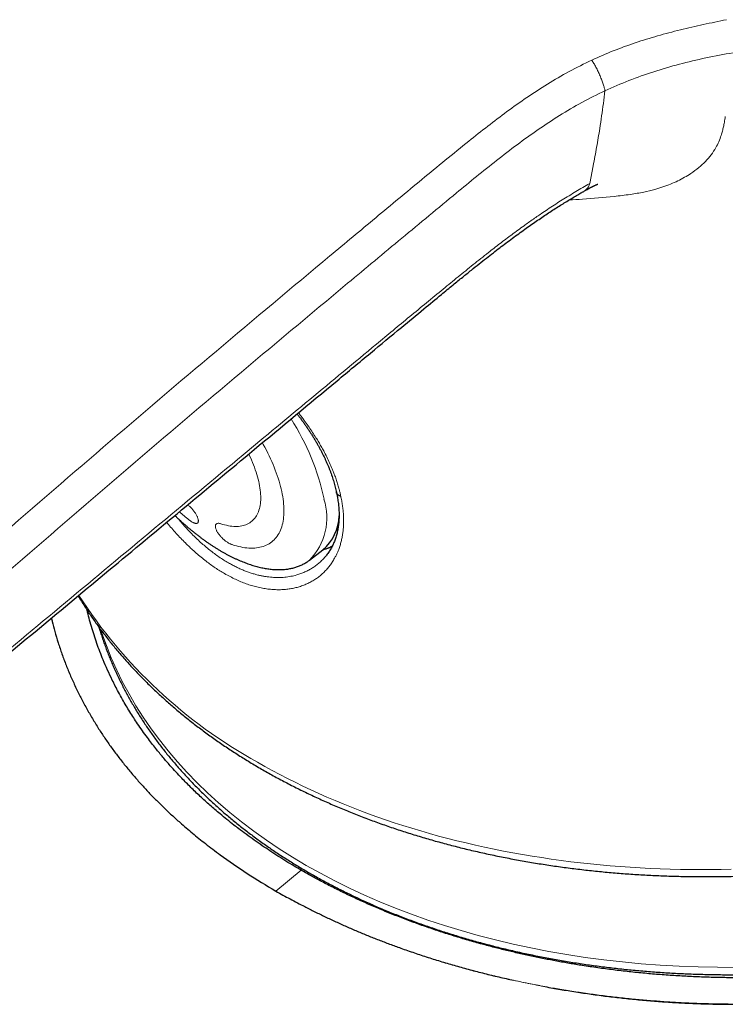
# Model space of a CAD drawing. Header units: millimetres. Extents: x 8 to 500, y 12 to 438.
# Tile 13 of 31: x 422 to 444, y 151 to 182. Entities that reach past the tile are written whole.
import ezdxf

# ---------------------------------------------------------------- set-up
doc = ezdxf.new("R2010")
doc.units = ezdxf.units.MM

msp = doc.modelspace()

# ---------------------------------------------------------------- linework, layer by layer
at = {"color": 252, "linetype": 'Continuous', "lineweight": 0}
for p, q in [((440.002, 177.096), (439.892, 176.54)), ((430.804, 154.897), (430.005, 154.244))]:
    msp.add_line(p, q, dxfattribs=at)
at = {"color": 7, "linetype": 'Continuous', "lineweight": 30}
for p, q in [((431.061, 164.672), (431.485, 164.994)), ((431.052, 164.665), (431.061, 164.672)), ((433.938, 152.444), (433.943, 152.442))]:
    msp.add_line(p, q, dxfattribs=at)
at = {"color": 252, "linetype": 'Continuous', "lineweight": 0, "flags": 128}
for points in [[(429.577, 168.372), (429.606, 168.32), (429.655, 168.229), (429.703, 168.139), (429.748, 168.048), (429.792, 167.958), (429.834, 167.868), (429.874, 167.778), (429.913, 167.689), (429.949, 167.601), (429.984, 167.512), (430.016, 167.425), (430.047, 167.338), (430.076, 167.252), (430.102, 167.166), (430.127, 167.082), (430.149, 166.998), (430.169, 166.916), (430.188, 166.835), (430.204, 166.754), (430.218, 166.675), (430.23, 166.597), (430.239, 166.521), (430.247, 166.446), (430.252, 166.372), (430.255, 166.3), (430.256, 166.23), (430.255, 166.161), (430.252, 166.093), (430.246, 166.028), (430.239, 165.964), (430.229, 165.902), (430.217, 165.842), (430.203, 165.783), (430.187, 165.727), (430.168, 165.673), (430.148, 165.62), (430.126, 165.57), (430.101, 165.522), (430.074, 165.476), (430.046, 165.432), (430.015, 165.391), (429.982, 165.352), (429.948, 165.315), (429.911, 165.28), (429.873, 165.248), (429.832, 165.218), (429.79, 165.19), (429.746, 165.165), (429.7, 165.143), (429.653, 165.122), (429.604, 165.105), (429.553, 165.089), (429.5, 165.077), (429.446, 165.066), (429.391, 165.058), (429.334, 165.053), (429.275, 165.05), (429.215, 165.05), (429.154, 165.052), (429.091, 165.057), (429.027, 165.065), (428.962, 165.074), (428.896, 165.087), (428.828, 165.102), (428.76, 165.119), (428.69, 165.139), (428.62, 165.161)], [(428.266, 165.82), (428.327, 165.801), (428.388, 165.784), (428.447, 165.77), (428.505, 165.758), (428.562, 165.748), (428.618, 165.741), (428.673, 165.737), (428.726, 165.735), (428.778, 165.735), (428.829, 165.738), (428.878, 165.744), (428.926, 165.752), (428.972, 165.762), (429.017, 165.775), (429.06, 165.79), (429.101, 165.808), (429.141, 165.828), (429.178, 165.85), (429.214, 165.875), (429.248, 165.902), (429.281, 165.932), (429.311, 165.963), (429.34, 165.997), (429.366, 166.034), (429.391, 166.072), (429.413, 166.113), (429.434, 166.155), (429.452, 166.2), (429.469, 166.247), (429.483, 166.296), (429.496, 166.346), (429.506, 166.399), (429.514, 166.453), (429.52, 166.509), (429.523, 166.567), (429.525, 166.627), (429.525, 166.688), (429.522, 166.751), (429.517, 166.815), (429.51, 166.88), (429.501, 166.947), (429.49, 167.015), (429.477, 167.085), (429.462, 167.155), (429.444, 167.227), (429.425, 167.299), (429.403, 167.373), (429.38, 167.447), (429.354, 167.522), (429.327, 167.598), (429.298, 167.675), (429.266, 167.752), (429.233, 167.83), (429.198, 167.908), (429.161, 167.986), (429.147, 168.014)], [(424.486, 162.48), (424.52, 162.375), (424.66, 161.982), (424.816, 161.593), (424.987, 161.209), (425.173, 160.829), (425.375, 160.454), (425.592, 160.084), (425.824, 159.719), (426.07, 159.36), (426.331, 159.007), (426.607, 158.66), (426.897, 158.319), (427.201, 157.985), (427.518, 157.658), (427.85, 157.338), (428.194, 157.024), (428.552, 156.719), (428.923, 156.421), (429.307, 156.131), (429.703, 155.849), (430.111, 155.575), (430.531, 155.309), (430.962, 155.053), (431.405, 154.805), (431.859, 154.566), (432.323, 154.336), (432.798, 154.115), (433.282, 153.904), (433.777, 153.703), (434.281, 153.511), (434.793, 153.329), (435.315, 153.157), (435.844, 152.995), (436.382, 152.844), (436.927, 152.702), (437.48, 152.571), (438.039, 152.451), (438.604, 152.341), (439.176, 152.242), (439.753, 152.153), (440.336, 152.076), (440.923, 152.009), (441.515, 151.953), (442.111, 151.908), (442.71, 151.874), (443.313, 151.851), (443.918, 151.839), (444.526, 151.838)], [(429.422, 158.305), (429.654, 158.173), (429.889, 158.044), (430.126, 157.917), (430.366, 157.792), (430.61, 157.67), (430.856, 157.55), (431.104, 157.433), (431.356, 157.318), (431.61, 157.205), (431.866, 157.095), (432.125, 156.988), (432.387, 156.883), (432.651, 156.781), (432.918, 156.681), (433.187, 156.584), (433.458, 156.489), (433.731, 156.397), (434.007, 156.308), (434.285, 156.222), (434.565, 156.138), (434.847, 156.057), (435.131, 155.978), (435.418, 155.902), (435.706, 155.829), (435.996, 155.759), (436.288, 155.691), (436.581, 155.626), (436.877, 155.564), (437.174, 155.505), (437.472, 155.449), (437.773, 155.395), (438.074, 155.344), (438.378, 155.296), (438.682, 155.251), (438.989, 155.209), (439.296, 155.169), (439.605, 155.133), (439.915, 155.099), (440.226, 155.068), (440.538, 155.04), (440.851, 155.015), (441.166, 154.993), (441.481, 154.973), (441.797, 154.957), (442.114, 154.943), (442.432, 154.932), (442.751, 154.925), (443.07, 154.92), (443.39, 154.918), (443.71, 154.919), (444.031, 154.922), (444.353, 154.929)]]:
    msp.add_lwpolyline(points, dxfattribs=at)
at = {"color": 252, "linetype": 'Continuous', "lineweight": 0}
for centre, radius, start, end in [((424.205, 165.06), 7.474, 11.8783, 32.9152), ((429.695, 166.014), 1.915, 315.5097, 17.771), ((431.597, 171.346), 6.926, 227.9993, 231.2389), ((437.016, 172.082), 15.731, 212.7895, 241.138)]:
    msp.add_arc(centre, radius, start, end, dxfattribs=at)
at = {"color": 7, "linetype": 'Continuous', "lineweight": 30}
msp.add_arc((430.532, 166.103), 1.462, 310.6664, 358.7454, dxfattribs=at)
at = {"color": 252, "linetype": 'Continuous', "lineweight": 0}
for points, knots in [([(439.957, 180.434), (440.182, 180.534), (440.629, 180.733), (441.325, 180.983), (442.031, 181.201), (442.748, 181.39), (443.472, 181.558), (443.959, 181.657), (444.203, 181.707)], [0, 0, 0, 0, 0.168245, 0.334702, 0.500511, 0.666423, 0.83286, 1, 1, 1, 1]), ([(440.373, 179.467), (440.622, 179.577), (441.123, 179.797), (441.909, 180.073), (442.719, 180.311), (443.555, 180.511), (444.122, 180.613), (444.409, 180.665)], [0, 0, 0, 0, 0.196359, 0.393442, 0.59241, 0.794296, 1, 1, 1, 1]), ([(431.702, 174.259), (432.184, 174.661), (433.149, 175.466), (434.602, 176.675), (435.779, 177.638), (436.675, 178.351), (437.28, 178.811), (437.905, 179.256), (438.556, 179.68), (439.236, 180.08), (439.716, 180.316), (439.957, 180.434)], [0, 0, 0, 0, 0.1868242, 0.3736319, 0.5605886, 0.6340113, 0.7072817, 0.7803719, 0.8533561, 0.9264421, 1, 1, 1, 1]), ([(439.957, 180.434), (439.979, 180.4), (440.022, 180.33), (440.09, 180.209), (440.157, 180.076), (440.219, 179.938), (440.275, 179.801), (440.32, 179.673), (440.354, 179.56), (440.367, 179.497), (440.373, 179.467)], [0, 0, 0, 0, 0.118455, 0.242954, 0.37168, 0.502413, 0.632755, 0.760392, 0.883321, 1, 1, 1, 1]), ([(440.373, 179.467), (440.127, 179.346), (439.634, 179.105), (438.934, 178.689), (438.256, 178.243), (437.597, 177.767), (436.954, 177.272), (436.321, 176.762), (435.324, 175.942), (433.97, 174.821), (432.832, 173.873), (432.263, 173.399)], [0, 0, 0, 0, 0.0762293, 0.1531259, 0.2309663, 0.3098393, 0.389686, 0.4703381, 0.551516, 0.7757854, 1, 1, 1, 1]), ([(440.373, 179.467), (440.357, 179.334), (440.324, 179.069), (440.269, 178.673), (440.199, 178.211), (440.112, 177.685), (440.039, 177.293), (440.002, 177.096)], [0, 0, 0, 0, 0.166665, 0.333331, 0.499998, 0.75, 1, 1, 1, 1]), ([(444.165, 178.653), (444.155, 178.595), (444.138, 178.486), (444.108, 178.334), (444.077, 178.195), (444.05, 178.107), (444.036, 178.062)], [0, 0, 0, 0, 0.294399, 0.549988, 0.766921, 1, 1, 1, 1]), ([(440.664, 176.137), (440.833, 176.157), (441.147, 176.193), (441.574, 176.266), (441.918, 176.345), (442.199, 176.432), (442.442, 176.523), (442.67, 176.624), (442.884, 176.736), (443.106, 176.873), (443.329, 177.039), (443.612, 177.3), (443.822, 177.58), (443.965, 177.864), (444.012, 177.995), (444.036, 178.062)], [0, 0, 0, 0, 0.114678, 0.212144, 0.292674, 0.354353, 0.41438, 0.473003, 0.530491, 0.587127, 0.662541, 0.7362, 0.881465, 0.939528, 1, 1, 1, 1]), ([(397.579, 156.916), (397.751, 156.818), (398.094, 156.621), (398.615, 156.333), (399.142, 156.049), (399.674, 155.771), (400.21, 155.498), (400.753, 155.23), (401.3, 154.966), (401.854, 154.708), (402.414, 154.455), (402.979, 154.206), (403.549, 153.963), (404.071, 153.747), (404.541, 153.558), (404.959, 153.394), (405.379, 153.232), (405.801, 153.073), (406.155, 152.943), (406.439, 152.84), (406.653, 152.763), (406.868, 152.688), (407.063, 152.624), (407.237, 152.571), (407.389, 152.53), (407.532, 152.494), (407.668, 152.465), (407.808, 152.439), (407.967, 152.415), (408.143, 152.396), (408.308, 152.384), (408.461, 152.379), (408.599, 152.379), (408.736, 152.383), (408.89, 152.392), (409.06, 152.408), (409.247, 152.433), (409.418, 152.463), (409.574, 152.496), (409.713, 152.529), (409.851, 152.567), (410.001, 152.613), (410.166, 152.67), (410.343, 152.74), (410.502, 152.81), (410.645, 152.88), (410.78, 152.952), (410.919, 153.034), (411.064, 153.126), (411.204, 153.222), (411.342, 153.323), (411.475, 153.426), (411.605, 153.531), (411.733, 153.637), (411.869, 153.752), (412.015, 153.874), (412.429, 154.22), (413.416, 155.044), (416.216, 157.379), (420.572, 161.009), (425.237, 164.89), (428.737, 167.799), (431.068, 169.736), (432.818, 171.189), (434.22, 172.35), (435.079, 173.058), (435.746, 173.604), (436.22, 173.988), (436.659, 174.337), (437.065, 174.652), (437.375, 174.886), (437.628, 175.073), (437.853, 175.237), (438.115, 175.423), (438.38, 175.605), (438.615, 175.763), (438.82, 175.897), (439.028, 176.029), (439.239, 176.16), (439.453, 176.289), (439.67, 176.416), (439.818, 176.499), (439.892, 176.54)], [0, 0, 0, 0, 0.0125395, 0.025079, 0.0376283, 0.050178, 0.0627273, 0.0752699, 0.0878124, 0.1004139, 0.1130157, 0.1256172, 0.1382618, 0.1509065, 0.1599601, 0.169014, 0.1780679, 0.1871218, 0.1961757, 0.2007139, 0.2052526, 0.2097903, 0.2143272, 0.2173718, 0.2204168, 0.2234608, 0.2258665, 0.2282721, 0.2315222, 0.2347744, 0.2380243, 0.2404989, 0.2429736, 0.2453913, 0.247809, 0.2510853, 0.2543641, 0.2576405, 0.2601399, 0.2626392, 0.2650749, 0.2675106, 0.2708115, 0.2741149, 0.2774157, 0.2799348, 0.2824538, 0.2854929, 0.2885321, 0.2916282, 0.2947268, 0.2978264, 0.300924, 0.3040637, 0.3072037, 0.3111006, 0.3149977, 0.3383811, 0.3853416, 0.5255754, 0.6658093, 0.7358645, 0.7884058, 0.8409472, 0.8672189, 0.8934905, 0.9051702, 0.91685, 0.9285291, 0.9372959, 0.9460625, 0.9505344, 0.9550063, 0.9617207, 0.9684349, 0.9729093, 0.9773836, 0.9818952, 0.9864072, 0.9909187, 0.9954594, 1, 1, 1, 1]), ([(439.892, 176.54), (439.889, 176.529), (439.875, 176.47), (439.807, 176.376), (439.72, 176.294), (439.655, 176.269), (439.647, 176.266)], [0, 0, 0, 0, 0.0938, 0.517095, 0.9414, 1, 1, 1, 1]), ([(439.245, 176.026), (439.386, 176.033), (439.857, 176.057), (440.332, 176.104), (440.664, 176.137)], [0, 0, 0, 0, 0.299208, 1, 1, 1, 1]), ([(410.401, 155.692), (411.575, 156.759), (413.923, 158.893), (417.459, 162.045), (421.004, 165.162), (424.559, 168.237), (428.125, 171.271), (430.509, 173.263), (431.702, 174.259)], [0, 0, 0, 0, 0.1667, 0.33336, 0.499999, 0.666638, 0.833298, 1, 1, 1, 1]), ([(432.263, 173.399), (431.072, 172.405), (428.691, 170.418), (425.129, 167.393), (421.577, 164.328), (418.036, 161.219), (414.501, 158.077), (412.151, 155.956), (410.975, 154.895)], [0, 0, 0, 0, 0.1667317, 0.3333751, 0.4999859, 0.6666303, 0.8332979, 1, 1, 1, 1]), ([(430.714, 169.317), (430.74, 169.284), (430.814, 169.189), (430.924, 169.039), (431.047, 168.866), (431.16, 168.699), (431.261, 168.541), (431.352, 168.393), (431.433, 168.253), (431.519, 168.098), (431.608, 167.926), (431.698, 167.737), (431.768, 167.576), (431.823, 167.441), (431.868, 167.32), (431.914, 167.187), (431.959, 167.043), (431.995, 166.913), (432.024, 166.795), (432.039, 166.724), (432.046, 166.689)], [0, 0, 0, 0, 0.038165, 0.108669, 0.171672, 0.234698, 0.297701, 0.349952, 0.402217, 0.454468, 0.525126, 0.595784, 0.666887, 0.708295, 0.749704, 0.805215, 0.860743, 0.916254, 0.958127, 1, 1, 1, 1]), ([(432.046, 166.689), (432.051, 166.667), (432.068, 166.594), (432.09, 166.472), (432.112, 166.325), (432.127, 166.184), (432.136, 166.048), (432.139, 165.919), (432.136, 165.788), (432.127, 165.654), (432.112, 165.519), (432.089, 165.387), (432.061, 165.258), (432.025, 165.132), (431.986, 165.018), (431.943, 164.914), (431.9, 164.82), (431.846, 164.719), (431.781, 164.612), (431.703, 164.501), (431.617, 164.395), (431.524, 164.296), (431.422, 164.203), (431.314, 164.118), (431.199, 164.04), (431.076, 163.971), (430.947, 163.909), (430.812, 163.857), (430.672, 163.814), (430.529, 163.781), (430.382, 163.758), (430.23, 163.743), (430.074, 163.739), (429.913, 163.745), (429.747, 163.761), (429.606, 163.783), (429.491, 163.806), (429.379, 163.833), (429.239, 163.871), (429.071, 163.926), (428.902, 163.992), (428.731, 164.067), (428.559, 164.151), (428.444, 164.216), (428.387, 164.248)], [0, 0, 0, 0, 0.009836, 0.031946, 0.054063, 0.076174, 0.096548, 0.116929, 0.137304, 0.160016, 0.182737, 0.20545, 0.228587, 0.251733, 0.27487, 0.294032, 0.313199, 0.332362, 0.358228, 0.384094, 0.410098, 0.436603, 0.463259, 0.489915, 0.516895, 0.543875, 0.571188, 0.5985, 0.625977, 0.652483, 0.679153, 0.705824, 0.732853, 0.759881, 0.787284, 0.814687, 0.828483, 0.842279, 0.868409, 0.894551, 0.92068, 0.947116, 0.973565, 1, 1, 1, 1]), ([(427.227, 166.419), (427.237, 166.41), (427.259, 166.392), (427.293, 166.36), (427.328, 166.325), (427.362, 166.288), (427.394, 166.249), (427.425, 166.21), (427.453, 166.17), (427.478, 166.13), (427.501, 166.091), (427.52, 166.053), (427.535, 166.017), (427.548, 165.983), (427.556, 165.951), (427.56, 165.923), (427.56, 165.897), (427.557, 165.875), (427.549, 165.858), (427.537, 165.844), (427.522, 165.835), (427.503, 165.83), (427.48, 165.83), (427.455, 165.834), (427.427, 165.843), (427.396, 165.857), (427.363, 165.874), (427.329, 165.895), (427.295, 165.919), (427.272, 165.937), (427.261, 165.945)], [0, 0, 0, 0, 0.029922, 0.065665, 0.101294, 0.136919, 0.172658, 0.208283, 0.243994, 0.279818, 0.31553, 0.35145, 0.387483, 0.423405, 0.45958, 0.49587, 0.532045, 0.568435, 0.604939, 0.641328, 0.677777, 0.714342, 0.750789, 0.78705, 0.823429, 0.859689, 0.895551, 0.93153, 0.967391, 1, 1, 1, 1]), ([(428.387, 164.248), (428.338, 164.277), (428.24, 164.335), (428.093, 164.43), (427.947, 164.532), (427.798, 164.643), (427.646, 164.763), (427.492, 164.894), (427.358, 165.015), (427.244, 165.122), (427.132, 165.231), (427.004, 165.362), (426.86, 165.516), (426.72, 165.676), (426.62, 165.792), (426.568, 165.857), (426.562, 165.866)], [0, 0, 0, 0, 0.076692, 0.153445, 0.230198, 0.306893, 0.389981, 0.473106, 0.556194, 0.608609, 0.661024, 0.742607, 0.824257, 0.905908, 0.987494, 1, 1, 1, 1]), ([(426.907, 165.996), (426.922, 165.979), (426.979, 165.909), (427.082, 165.79), (427.217, 165.641), (427.354, 165.498), (427.492, 165.362), (427.631, 165.232), (427.773, 165.109), (427.917, 164.99), (428.063, 164.879), (428.21, 164.774), (428.359, 164.676), (428.499, 164.591), (428.629, 164.519), (428.748, 164.458), (428.868, 164.401), (428.988, 164.35), (429.107, 164.304), (429.227, 164.263), (429.346, 164.227), (429.46, 164.197), (429.569, 164.174), (429.674, 164.155), (429.778, 164.141), (429.881, 164.131), (429.983, 164.125), (430.084, 164.124), (430.184, 164.127), (430.282, 164.134), (430.379, 164.146), (430.474, 164.162), (430.568, 164.182), (430.673, 164.209), (430.79, 164.247), (430.915, 164.299), (431.037, 164.358), (431.153, 164.426), (431.264, 164.503), (431.369, 164.588), (431.467, 164.678), (431.526, 164.744), (431.554, 164.776)], [0, 0, 0, 0, 0.00927, 0.037438, 0.0658, 0.094162, 0.121944, 0.149725, 0.177703, 0.205681, 0.233891, 0.2621, 0.290526, 0.318952, 0.341513, 0.364074, 0.386747, 0.409419, 0.432216, 0.455014, 0.477922, 0.500829, 0.521301, 0.541793, 0.562519, 0.583245, 0.60405, 0.624855, 0.64583, 0.666805, 0.687856, 0.708907, 0.729946, 0.751003, 0.781891, 0.812915, 0.843994, 0.875322, 0.906707, 0.938344, 0.970036, 1, 1, 1, 1]), ([(428.62, 165.161), (428.609, 165.165), (428.586, 165.173), (428.55, 165.19), (428.513, 165.21), (428.475, 165.234), (428.436, 165.261), (428.398, 165.29), (428.36, 165.322), (428.323, 165.356), (428.287, 165.392), (428.253, 165.43), (428.222, 165.468), (428.193, 165.506), (428.167, 165.545), (428.145, 165.583), (428.127, 165.62), (428.113, 165.655), (428.103, 165.688), (428.097, 165.719), (428.096, 165.747), (428.1, 165.771), (428.108, 165.792), (428.12, 165.809), (428.136, 165.822), (428.156, 165.83), (428.179, 165.834), (428.206, 165.834), (428.235, 165.83), (428.256, 165.823), (428.266, 165.82)], [0, 0, 0, 0, 0.035265, 0.070644, 0.10591, 0.141164, 0.17653, 0.211786, 0.247274, 0.282873, 0.318362, 0.354271, 0.390294, 0.426204, 0.462397, 0.498706, 0.534899, 0.571132, 0.607481, 0.643713, 0.679784, 0.715971, 0.752041, 0.78786, 0.823795, 0.859613, 0.895195, 0.930891, 0.966473, 1, 1, 1, 1]), ([(447.22, 150.781), (447.055, 150.769), (446.724, 150.746), (446.229, 150.719), (445.734, 150.699), (445.239, 150.686), (444.746, 150.681), (444.253, 150.682), (443.762, 150.69), (443.431, 150.7), (443.102, 150.712), (442.775, 150.727), (442.292, 150.755), (441.811, 150.791), (441.32, 150.834), (440.82, 150.885), (440.311, 150.945), (439.806, 151.013), (439.315, 151.087), (438.839, 151.166), (438.377, 151.249), (437.919, 151.339), (437.464, 151.435), (437.012, 151.538), (436.565, 151.647), (436.123, 151.762), (435.683, 151.884), (435.243, 152.013), (434.804, 152.149), (434.37, 152.292), (434.086, 152.392), (433.943, 152.442)], [0, 0, 0, 0, 0.035302, 0.070612, 0.105921, 0.141224, 0.176526, 0.211835, 0.247145, 0.282447, 0.283357, 0.318432, 0.353514, 0.388596, 0.42367, 0.46133, 0.498997, 0.536665, 0.574324, 0.609489, 0.644662, 0.679834, 0.714999, 0.750308, 0.785617, 0.820646, 0.855675, 0.891753, 0.927838, 0.963923, 1, 1, 1, 1]), ([(437.493, 151.43), (437.58, 151.411), (437.753, 151.374), (438.016, 151.32), (438.279, 151.268), (438.456, 151.235), (438.545, 151.219)], [0, 0, 0, 0, 0.249919, 0.49987, 0.749919, 1, 1, 1, 1])]:
    msp.add_open_spline(points, degree=3, knots=knots, dxfattribs=at)
at = {"color": 7, "linetype": 'Continuous', "lineweight": 30}
for points, knots in [([(439.652, 176.265), (439.67, 176.276), (439.705, 176.295), (439.751, 176.322), (439.789, 176.343), (439.818, 176.359), (439.839, 176.371), (439.856, 176.381), (439.872, 176.39), (439.888, 176.399), (439.909, 176.41), (439.934, 176.423), (439.958, 176.436), (439.98, 176.447), (439.999, 176.457), (440.02, 176.468), (440.044, 176.48), (440.07, 176.492), (440.093, 176.502), (440.113, 176.511), (440.131, 176.518), (440.14, 176.522), (440.144, 176.523), (440.144, 176.523), (440.144, 176.523)], [0, 0, 0, 0, 0.09311, 0.172814, 0.239108, 0.28439, 0.320127, 0.346904, 0.373345, 0.40223, 0.433587, 0.48558, 0.52994, 0.567099, 0.601403, 0.638534, 0.687419, 0.744061, 0.791105, 0.841277, 0.89524, 0.950697, 0.97847, 1, 1, 1, 1]), ([(397.654, 156.849), (397.743, 156.798), (397.92, 156.696), (398.194, 156.541), (398.473, 156.386), (398.765, 156.226), (399.063, 156.065), (399.371, 155.902), (399.68, 155.74), (399.991, 155.58), (400.304, 155.422), (400.619, 155.266), (400.935, 155.112), (401.254, 154.959), (401.574, 154.808), (401.895, 154.659), (402.217, 154.512), (402.542, 154.367), (402.868, 154.223), (403.197, 154.081), (403.528, 153.94), (403.861, 153.802), (404.195, 153.665), (404.531, 153.53), (404.87, 153.396), (405.212, 153.264), (405.557, 153.133), (405.903, 153.004), (406.244, 152.879), (406.527, 152.778), (406.731, 152.706), (406.86, 152.661), (406.97, 152.623), (407.077, 152.588), (407.181, 152.555), (407.28, 152.525), (407.381, 152.497), (407.482, 152.47), (407.584, 152.445), (407.683, 152.423), (407.777, 152.404), (407.868, 152.388), (407.958, 152.374), (408.05, 152.361), (408.145, 152.35), (408.24, 152.342), (408.335, 152.335), (408.431, 152.33), (408.526, 152.328), (408.622, 152.327), (408.719, 152.329), (408.815, 152.333), (408.911, 152.338), (409.006, 152.346), (409.101, 152.355), (409.196, 152.367), (409.291, 152.38), (409.386, 152.396), (409.482, 152.414), (409.577, 152.433), (409.672, 152.454), (409.766, 152.478), (409.86, 152.503), (409.954, 152.53), (410.046, 152.559), (410.138, 152.59), (410.229, 152.622), (410.318, 152.657), (410.407, 152.692), (410.494, 152.73), (410.58, 152.769), (410.666, 152.811), (410.75, 152.853), (410.832, 152.898), (410.911, 152.943), (410.989, 152.989), (411.066, 153.037), (411.144, 153.087), (411.223, 153.141), (411.303, 153.196), (411.383, 153.254), (411.466, 153.316), (411.552, 153.382), (411.642, 153.454), (411.736, 153.529), (411.835, 153.611), (411.943, 153.701), (412.063, 153.802), (412.197, 153.914), (412.929, 154.524), (414.263, 155.635), (416.935, 157.86), (420.432, 160.77), (424.805, 164.406), (428.663, 167.613), (431.41, 169.895), (432.956, 171.179), (433.87, 171.936), (434.615, 172.551), (435.157, 172.998), (435.564, 173.331), (435.878, 173.587), (436.153, 173.808), (436.402, 174.007), (436.633, 174.19), (436.85, 174.358), (437.054, 174.516), (437.255, 174.667), (437.453, 174.815), (437.651, 174.961), (437.842, 175.098), (438.026, 175.229), (438.205, 175.353), (438.38, 175.473), (438.552, 175.587), (438.721, 175.698), (438.886, 175.804), (439.049, 175.906), (439.208, 176.004), (439.364, 176.098), (439.51, 176.184), (439.605, 176.239), (439.648, 176.263)], [0, 0, 0, 0, 0.006536, 0.013032, 0.020031, 0.026777, 0.034098, 0.04142, 0.048742, 0.056065, 0.063389, 0.070715, 0.078043, 0.085374, 0.092708, 0.100047, 0.107349, 0.114677, 0.122017, 0.129368, 0.13673, 0.1441, 0.151479, 0.158866, 0.166259, 0.173656, 0.181222, 0.188699, 0.196042, 0.203259, 0.20681, 0.209137, 0.21147, 0.213704, 0.215814, 0.217825, 0.219755, 0.221822, 0.223809, 0.225728, 0.227589, 0.22918, 0.230851, 0.232598, 0.234334, 0.236063, 0.237784, 0.239501, 0.241215, 0.24292, 0.244631, 0.246337, 0.248034, 0.249718, 0.251387, 0.253052, 0.254733, 0.256419, 0.258109, 0.259802, 0.261498, 0.263194, 0.264891, 0.266587, 0.26828, 0.269971, 0.271658, 0.27334, 0.275017, 0.276693, 0.278373, 0.280056, 0.281738, 0.283417, 0.285073, 0.286638, 0.288315, 0.290022, 0.291769, 0.293562, 0.295409, 0.297295, 0.299373, 0.301543, 0.303835, 0.306285, 0.308953, 0.311941, 0.315461, 0.319121, 0.367414, 0.416608, 0.521511, 0.632227, 0.747619, 0.81348, 0.840061, 0.864616, 0.882475, 0.896224, 0.905419, 0.913006, 0.919749, 0.925834, 0.931443, 0.936764, 0.941635, 0.946252, 0.951137, 0.95578, 0.960212, 0.964464, 0.968558, 0.972515, 0.976349, 0.980094, 0.983745, 0.987278, 0.990706, 0.994041, 0.997294, 1, 1, 1, 1]), ([(424.425, 162.562), (424.438, 162.52), (424.467, 162.424), (424.516, 162.274), (424.571, 162.112), (424.629, 161.95), (424.689, 161.79), (424.752, 161.629), (424.818, 161.47), (424.886, 161.311), (424.957, 161.153), (425.03, 160.996), (425.105, 160.84), (425.184, 160.684), (425.265, 160.529), (425.348, 160.375), (425.434, 160.222), (425.522, 160.069), (425.613, 159.918), (425.706, 159.767), (425.802, 159.618), (425.901, 159.469), (426.001, 159.321), (426.104, 159.174), (426.21, 159.028), (426.318, 158.883), (426.429, 158.739), (426.541, 158.597), (426.657, 158.455), (426.774, 158.314), (426.894, 158.174), (427.016, 158.036), (427.141, 157.898), (427.268, 157.762), (427.397, 157.627), (427.529, 157.493), (427.662, 157.36), (427.799, 157.228), (427.937, 157.098), (428.077, 156.968), (428.22, 156.84), (428.365, 156.713), (428.512, 156.588), (428.661, 156.464), (428.813, 156.341), (428.966, 156.219), (429.122, 156.099), (429.279, 155.98), (429.439, 155.862), (429.601, 155.746), (429.765, 155.631), (429.931, 155.518), (430.099, 155.406), (430.268, 155.295), (430.44, 155.186), (430.614, 155.078), (430.789, 154.972), (430.967, 154.867), (431.146, 154.764), (431.327, 154.662), (431.51, 154.562), (431.695, 154.463), (431.882, 154.366), (432.07, 154.27), (432.26, 154.176), (432.452, 154.083), (432.646, 153.992), (432.841, 153.902), (433.038, 153.814), (433.236, 153.728), (433.437, 153.643), (433.638, 153.56), (433.841, 153.479), (434.046, 153.399), (434.253, 153.321), (434.46, 153.244), (434.67, 153.169), (434.88, 153.096), (435.092, 153.025), (435.306, 152.955), (435.521, 152.887), (435.737, 152.82), (435.954, 152.756), (436.173, 152.693), (436.393, 152.631), (436.615, 152.572), (436.837, 152.514), (437.061, 152.458), (437.286, 152.403), (437.512, 152.351), (437.739, 152.3), (437.967, 152.251), (438.197, 152.204), (438.427, 152.158), (438.659, 152.114), (438.891, 152.072), (439.124, 152.032), (439.358, 151.994), (439.594, 151.957), (439.83, 151.922), (440.067, 151.889), (440.304, 151.858), (440.543, 151.829), (440.782, 151.801), (441.022, 151.775), (441.263, 151.751), (441.504, 151.729), (441.747, 151.709), (441.989, 151.69), (442.233, 151.674), (442.477, 151.659), (442.721, 151.646), (442.966, 151.635), (443.212, 151.625), (443.458, 151.618), (443.704, 151.612), (443.951, 151.608), (444.198, 151.606), (444.446, 151.606), (444.694, 151.608), (444.942, 151.611), (445.191, 151.617), (445.44, 151.624), (445.689, 151.633), (445.938, 151.644), (446.187, 151.656), (446.437, 151.671), (446.686, 151.687), (446.936, 151.705), (447.186, 151.725), (447.435, 151.747), (447.685, 151.77), (447.935, 151.796), (448.185, 151.823), (448.434, 151.852), (448.684, 151.883), (448.933, 151.915), (449.182, 151.95), (449.431, 151.986), (449.68, 152.024), (449.928, 152.064), (450.177, 152.105), (450.425, 152.149), (450.672, 152.194), (450.919, 152.241), (451.166, 152.289), (451.412, 152.34), (451.658, 152.392), (451.904, 152.446), (452.149, 152.501), (452.393, 152.559), (452.637, 152.618), (452.88, 152.678), (453.123, 152.741), (453.365, 152.805), (453.606, 152.871), (453.847, 152.939), (454.087, 153.008), (454.326, 153.079), (454.564, 153.151), (454.802, 153.226), (455.039, 153.301), (455.274, 153.379), (455.509, 153.458), (455.743, 153.539), (455.977, 153.621), (456.209, 153.705), (456.44, 153.791), (456.67, 153.878), (456.899, 153.967), (457.127, 154.057), (457.354, 154.149), (457.58, 154.243), (457.805, 154.338), (458.028, 154.434), (458.251, 154.532), (458.472, 154.632), (458.692, 154.733), (458.91, 154.836), (459.127, 154.94), (459.343, 155.045), (459.558, 155.152), (459.771, 155.26), (459.983, 155.37), (460.194, 155.481), (460.403, 155.594), (460.61, 155.708), (460.816, 155.823), (461.021, 155.94), (461.224, 156.058), (461.425, 156.178), (461.625, 156.298), (461.823, 156.42), (462.02, 156.544), (462.215, 156.668), (462.408, 156.794), (462.6, 156.921), (462.79, 157.05), (462.978, 157.179), (463.164, 157.31), (463.349, 157.442), (463.532, 157.576), (463.713, 157.71), (463.892, 157.846), (464.069, 157.982), (464.244, 158.12), (464.418, 158.259), (464.59, 158.399), (464.759, 158.54), (464.927, 158.682), (465.092, 158.826), (465.256, 158.97), (465.418, 159.115), (465.577, 159.262), (465.735, 159.409), (465.89, 159.557), (466.044, 159.706), (466.195, 159.856), (466.344, 160.007), (466.491, 160.159), (466.636, 160.312), (466.779, 160.466), (466.919, 160.62), (467.057, 160.776), (467.193, 160.932), (467.327, 161.089), (467.458, 161.246), (467.588, 161.405), (467.714, 161.564), (467.839, 161.724), (467.961, 161.885), (468.081, 162.046), (468.199, 162.208), (468.314, 162.371), (468.427, 162.534), (468.537, 162.698), (468.645, 162.862), (468.751, 163.027), (468.854, 163.193), (468.954, 163.359), (469.053, 163.526), (469.148, 163.693), (469.242, 163.861), (469.333, 164.029), (469.421, 164.197), (469.507, 164.366), (469.59, 164.535), (469.671, 164.705), (469.749, 164.875), (469.824, 165.045), (469.898, 165.216), (469.968, 165.387), (470.036, 165.558), (470.101, 165.73), (470.164, 165.902), (470.224, 166.074), (470.282, 166.246), (470.337, 166.418), (470.389, 166.59), (470.439, 166.763), (470.486, 166.936), (470.53, 167.108), (470.572, 167.281), (470.611, 167.454), (470.648, 167.627), (470.682, 167.8), (470.713, 167.973), (470.742, 168.146), (470.768, 168.319), (470.791, 168.492), (470.812, 168.664), (470.83, 168.837), (470.845, 169.009), (470.858, 169.182), (470.868, 169.354), (470.875, 169.526), (470.88, 169.698), (470.882, 169.869), (470.881, 170.04), (470.878, 170.202), (470.874, 170.307), (470.872, 170.354)], [0, 0, 0, 0, 0.002732, 0.00629, 0.009849, 0.013409, 0.016969, 0.02053, 0.024091, 0.027653, 0.031216, 0.034779, 0.038344, 0.041909, 0.045474, 0.049041, 0.052608, 0.056176, 0.059746, 0.063316, 0.066887, 0.070458, 0.074031, 0.077605, 0.081179, 0.084755, 0.088331, 0.091908, 0.095486, 0.099065, 0.102645, 0.106226, 0.109807, 0.113389, 0.116972, 0.120556, 0.124141, 0.127726, 0.131312, 0.134899, 0.138486, 0.142074, 0.145663, 0.149252, 0.152841, 0.156432, 0.160023, 0.163614, 0.167206, 0.170798, 0.174391, 0.177984, 0.181577, 0.185171, 0.188765, 0.192359, 0.195954, 0.199549, 0.203144, 0.20674, 0.210336, 0.213932, 0.217528, 0.221124, 0.224721, 0.228317, 0.231914, 0.235511, 0.239108, 0.242705, 0.246302, 0.249899, 0.253497, 0.257094, 0.260691, 0.264289, 0.267886, 0.271483, 0.275081, 0.278678, 0.282276, 0.285873, 0.28947, 0.293068, 0.296665, 0.300262, 0.303859, 0.307457, 0.311054, 0.314651, 0.318248, 0.321845, 0.325442, 0.329038, 0.332635, 0.336232, 0.339829, 0.343425, 0.347022, 0.350618, 0.354214, 0.357811, 0.361407, 0.365003, 0.368599, 0.372195, 0.375791, 0.379387, 0.382983, 0.386578, 0.390174, 0.39377, 0.397365, 0.400961, 0.404556, 0.408151, 0.411747, 0.415342, 0.418937, 0.422532, 0.426127, 0.429722, 0.433317, 0.436912, 0.440507, 0.444102, 0.447697, 0.451292, 0.454887, 0.458481, 0.462076, 0.465671, 0.469265, 0.47286, 0.476455, 0.480049, 0.483644, 0.487238, 0.490833, 0.494428, 0.498022, 0.501617, 0.505211, 0.508806, 0.5124, 0.515995, 0.51959, 0.523184, 0.526779, 0.530373, 0.533968, 0.537563, 0.541158, 0.544752, 0.548347, 0.551942, 0.555537, 0.559132, 0.562727, 0.566321, 0.569916, 0.573512, 0.577107, 0.580702, 0.584297, 0.587892, 0.591488, 0.595083, 0.598678, 0.602274, 0.605869, 0.609465, 0.613061, 0.616657, 0.620252, 0.623848, 0.627444, 0.63104, 0.634636, 0.638233, 0.641829, 0.645425, 0.649022, 0.652618, 0.656215, 0.659811, 0.663408, 0.667005, 0.670602, 0.674199, 0.677796, 0.681393, 0.68499, 0.688587, 0.692185, 0.695782, 0.699379, 0.702977, 0.706574, 0.710172, 0.71377, 0.717367, 0.720965, 0.724563, 0.72816, 0.731758, 0.735356, 0.738954, 0.742551, 0.746149, 0.749747, 0.753345, 0.756942, 0.76054, 0.764137, 0.767735, 0.771332, 0.774929, 0.778527, 0.782124, 0.785721, 0.789317, 0.792914, 0.79651, 0.800107, 0.803702, 0.807298, 0.810894, 0.814489, 0.818084, 0.821678, 0.825273, 0.828867, 0.83246, 0.836053, 0.839646, 0.843238, 0.84683, 0.850421, 0.854012, 0.857602, 0.861192, 0.864781, 0.868369, 0.871957, 0.875544, 0.879131, 0.882717, 0.886302, 0.889886, 0.893469, 0.897052, 0.900634, 0.904215, 0.907795, 0.911375, 0.914953, 0.918531, 0.922108, 0.925683, 0.929258, 0.932832, 0.936406, 0.939978, 0.943549, 0.947119, 0.950689, 0.954258, 0.957825, 0.961392, 0.964958, 0.968523, 0.972088, 0.975652, 0.979214, 0.982777, 0.986338, 0.989899, 0.99346, 0.997019, 1, 1, 1, 1]), ([(430.671, 169.281), (430.688, 169.259), (430.729, 169.206), (430.791, 169.123), (430.858, 169.031), (430.923, 168.939), (430.986, 168.847), (431.048, 168.755), (431.108, 168.663), (431.166, 168.572), (431.222, 168.48), (431.276, 168.389), (431.328, 168.298), (431.379, 168.207), (431.427, 168.115), (431.474, 168.024), (431.519, 167.934), (431.561, 167.844), (431.602, 167.754), (431.641, 167.664), (431.678, 167.575), (431.712, 167.487), (431.744, 167.4), (431.774, 167.313), (431.802, 167.227), (431.828, 167.141), (431.852, 167.056), (431.874, 166.972), (431.893, 166.891), (431.903, 166.839), (431.908, 166.815)], [0, 0, 0, 0, 0.0268759, 0.0637304, 0.1005781, 0.1374207, 0.1741761, 0.2108185, 0.2473196, 0.2837082, 0.3200133, 0.356264, 0.3924897, 0.4287199, 0.464976, 0.5012865, 0.5376805, 0.5734257, 0.6096757, 0.6459794, 0.6821791, 0.71814, 0.7537547, 0.7894289, 0.825239, 0.8610354, 0.8968481, 0.9327039, 0.9686355, 1, 1, 1, 1]), ([(431.909, 166.812), (431.911, 166.804), (431.919, 166.768), (431.932, 166.705), (431.947, 166.623), (431.96, 166.542), (431.971, 166.462), (431.98, 166.382), (431.987, 166.303), (431.991, 166.225), (431.994, 166.147), (431.994, 166.07), (431.992, 165.995), (431.988, 165.92), (431.982, 165.845), (431.974, 165.772), (431.964, 165.699), (431.951, 165.628), (431.937, 165.558), (431.92, 165.49), (431.902, 165.424), (431.881, 165.359), (431.859, 165.295), (431.834, 165.232), (431.807, 165.171), (431.778, 165.111), (431.747, 165.053), (431.714, 164.996), (431.679, 164.94), (431.642, 164.886), (431.603, 164.834), (431.564, 164.786), (431.537, 164.756), (431.525, 164.743)], [0, 0, 0, 0, 0.0091962, 0.0407618, 0.072159, 0.1032972, 0.1345633, 0.1662316, 0.1980316, 0.2299992, 0.2621699, 0.2945726, 0.3264985, 0.3592082, 0.392107, 0.4251634, 0.4583429, 0.4916109, 0.5249327, 0.5582744, 0.5915977, 0.6248658, 0.658107, 0.6922983, 0.7263564, 0.7605757, 0.7949735, 0.8295649, 0.8643619, 0.8993732, 0.9346034, 0.9700535, 1, 1, 1, 1]), ([(432.046, 166.689), (432.04, 166.691), (432.026, 166.696), (432.006, 166.704), (431.987, 166.714), (431.968, 166.726), (431.948, 166.743), (431.932, 166.761), (431.92, 166.781), (431.914, 166.796), (431.91, 166.808), (431.909, 166.814), (431.909, 166.815)], [0, 0, 0, 0, 0.085043, 0.187933, 0.291691, 0.398219, 0.505712, 0.693063, 0.78919, 0.886023, 0.979788, 1, 1, 1, 1]), ([(426.819, 166.08), (426.844, 166.056), (426.895, 166.007), (426.973, 165.935), (427.052, 165.864), (427.131, 165.793), (427.212, 165.723), (427.293, 165.655), (427.375, 165.588), (427.457, 165.522), (427.539, 165.457), (427.622, 165.394), (427.705, 165.333), (427.789, 165.273), (427.873, 165.215), (427.957, 165.158), (428.041, 165.103), (428.125, 165.05), (428.209, 164.998), (428.293, 164.948), (428.377, 164.9), (428.461, 164.854), (428.544, 164.81), (428.628, 164.768), (428.711, 164.728), (428.794, 164.69), (428.876, 164.654), (428.958, 164.62), (429.04, 164.588), (429.121, 164.558), (429.201, 164.531), (429.281, 164.505), (429.36, 164.482), (429.439, 164.461), (429.517, 164.442), (429.594, 164.426), (429.67, 164.411), (429.745, 164.399), (429.82, 164.389), (429.893, 164.382), (429.965, 164.377), (430.037, 164.374), (430.107, 164.373), (430.176, 164.374), (430.244, 164.378), (430.311, 164.385), (430.377, 164.393), (430.441, 164.404), (430.504, 164.417), (430.566, 164.432), (430.626, 164.449), (430.685, 164.469), (430.743, 164.491), (430.799, 164.515), (430.854, 164.542), (430.907, 164.57), (430.959, 164.601), (431.007, 164.632), (431.038, 164.655), (431.052, 164.665)], [0, 0, 0, 0, 0.0169713, 0.0344754, 0.0520573, 0.0697066, 0.0874146, 0.1051735, 0.1229769, 0.1408188, 0.158694, 0.1765978, 0.1945261, 0.212475, 0.2304409, 0.2484206, 0.266411, 0.2844091, 0.3024124, 0.3204182, 0.3384239, 0.3564273, 0.374426, 0.3924177, 0.4104002, 0.4283714, 0.4463292, 0.4642714, 0.482196, 0.5001008, 0.5179839, 0.5358432, 0.5536766, 0.5714822, 0.5892577, 0.6070013, 0.6247109, 0.6423843, 0.6600196, 0.6776147, 0.6951675, 0.712676, 0.7301381, 0.7475517, 0.7649148, 0.7822254, 0.7994813, 0.8166806, 0.8338214, 0.8509015, 0.867919, 0.8848721, 0.9017588, 0.9185773, 0.9353258, 0.9520026, 0.9686059, 0.9851342, 1, 1, 1, 1]), ([(431.779, 165.111), (431.775, 165.109), (431.765, 165.103), (431.748, 165.094), (431.727, 165.084), (431.701, 165.071), (431.671, 165.058), (431.636, 165.043), (431.596, 165.028), (431.552, 165.014), (431.514, 165.002), (431.491, 164.996), (431.483, 164.994)], [0, 0, 0, 0, 0.04703, 0.108557, 0.184581, 0.275102, 0.38012, 0.499637, 0.633655, 0.782176, 0.929065, 1, 1, 1, 1]), ([(423.771, 163.546), (423.781, 163.529), (423.822, 163.461), (423.897, 163.34), (423.995, 163.186), (424.096, 163.032), (424.2, 162.879), (424.306, 162.727), (424.414, 162.576), (424.525, 162.426), (424.639, 162.277), (424.754, 162.129), (424.872, 161.982), (424.993, 161.837), (425.116, 161.692), (425.241, 161.548), (425.369, 161.406), (425.499, 161.264), (425.631, 161.124), (425.765, 160.985), (425.902, 160.847), (426.041, 160.71), (426.182, 160.575), (426.326, 160.441), (426.472, 160.308), (426.62, 160.176), (426.77, 160.045), (426.922, 159.916), (427.077, 159.788), (427.233, 159.662), (427.392, 159.537), (427.553, 159.413), (427.716, 159.29), (427.881, 159.169), (428.048, 159.049), (428.217, 158.931), (428.388, 158.814), (428.562, 158.698), (428.737, 158.584), (428.914, 158.471), (429.093, 158.36), (429.274, 158.25), (429.456, 158.142), (429.641, 158.035), (429.828, 157.93), (430.016, 157.827), (430.206, 157.724), (430.398, 157.624), (430.592, 157.525), (430.787, 157.427), (430.984, 157.331), (431.183, 157.237), (431.383, 157.144), (431.586, 157.053), (431.789, 156.964), (431.995, 156.876), (432.202, 156.789), (432.41, 156.705), (432.62, 156.622), (432.832, 156.54), (433.045, 156.461), (433.26, 156.383), (433.476, 156.306), (433.693, 156.232), (433.912, 156.159), (434.132, 156.088), (434.354, 156.018), (434.577, 155.951), (434.801, 155.884), (435.026, 155.82), (435.253, 155.758), (435.481, 155.697), (435.71, 155.638), (435.94, 155.58), (436.172, 155.525), (436.404, 155.471), (436.638, 155.419), (436.873, 155.369), (437.109, 155.32), (437.346, 155.274), (437.583, 155.229), (437.822, 155.186), (438.062, 155.144), (438.303, 155.105), (438.544, 155.067), (438.787, 155.031), (439.03, 154.997), (439.274, 154.965), (439.519, 154.935), (439.765, 154.906), (440.011, 154.879), (440.259, 154.854), (440.507, 154.831), (440.755, 154.81), (441.004, 154.79), (441.254, 154.773), (441.504, 154.757), (441.755, 154.743), (442.007, 154.731), (442.259, 154.721), (442.511, 154.712), (442.764, 154.706), (443.017, 154.701), (443.271, 154.698), (443.525, 154.697), (443.779, 154.698), (444.034, 154.7), (444.289, 154.705), (444.544, 154.711), (444.8, 154.719), (445.055, 154.729), (445.311, 154.741), (445.567, 154.755), (445.823, 154.77), (446.079, 154.788), (446.336, 154.807), (446.592, 154.828), (446.848, 154.851), (447.105, 154.875), (447.361, 154.902), (447.617, 154.93), (447.873, 154.96), (448.129, 154.992), (448.385, 155.026), (448.641, 155.061), (448.896, 155.098), (449.151, 155.137), (449.406, 155.178), (449.661, 155.221), (449.916, 155.265), (450.17, 155.312), (450.423, 155.36), (450.677, 155.409), (450.929, 155.461), (451.182, 155.514), (451.434, 155.569), (451.685, 155.626), (451.936, 155.685), (452.186, 155.745), (452.436, 155.807), (452.685, 155.871), (452.934, 155.936), (453.182, 156.003), (453.429, 156.072), (453.675, 156.143), (453.921, 156.215), (454.166, 156.289), (454.41, 156.364), (454.654, 156.441), (454.896, 156.52), (455.138, 156.601), (455.378, 156.683), (455.618, 156.767), (455.857, 156.852), (456.095, 156.939), (456.332, 157.028), (456.568, 157.118), (456.803, 157.21), (457.036, 157.303), (457.269, 157.398), (457.5, 157.495), (457.731, 157.593), (457.96, 157.692), (458.188, 157.794), (458.415, 157.896), (458.64, 158), (458.865, 158.106), (459.088, 158.213), (459.309, 158.322), (459.529, 158.432), (459.748, 158.543), (459.966, 158.656), (460.182, 158.771), (460.397, 158.886), (460.61, 159.004), (460.822, 159.122), (461.032, 159.242), (461.241, 159.364), (461.448, 159.486), (461.653, 159.61), (461.857, 159.736), (462.06, 159.862), (462.26, 159.99), (462.46, 160.12), (462.657, 160.25), (462.853, 160.382), (463.046, 160.515), (463.239, 160.649), (463.429, 160.785), (463.618, 160.922), (463.804, 161.059), (463.989, 161.199), (464.145, 161.317), (464.238, 161.39), (464.271, 161.416)], [0, 0, 0, 0, 0.001657, 0.006839, 0.012024, 0.017211, 0.0224, 0.027591, 0.032784, 0.037979, 0.043176, 0.048375, 0.053577, 0.05878, 0.063985, 0.069192, 0.074401, 0.079612, 0.084825, 0.09004, 0.095256, 0.100474, 0.105694, 0.110916, 0.116139, 0.121363, 0.126589, 0.131817, 0.137045, 0.142276, 0.147507, 0.15274, 0.157973, 0.163208, 0.168444, 0.173681, 0.178919, 0.184158, 0.189398, 0.194638, 0.199879, 0.205121, 0.210364, 0.215607, 0.220851, 0.226095, 0.23134, 0.236586, 0.241831, 0.247078, 0.252324, 0.257571, 0.262818, 0.268066, 0.273313, 0.278561, 0.283809, 0.289057, 0.294306, 0.299554, 0.304803, 0.310051, 0.3153, 0.320549, 0.325797, 0.331046, 0.336294, 0.341543, 0.346792, 0.35204, 0.357288, 0.362537, 0.367785, 0.373033, 0.378281, 0.383529, 0.388776, 0.394024, 0.399271, 0.404519, 0.409766, 0.415013, 0.42026, 0.425506, 0.430753, 0.435999, 0.441245, 0.446491, 0.451737, 0.456983, 0.462228, 0.467474, 0.472719, 0.477964, 0.483209, 0.488453, 0.493698, 0.498942, 0.504187, 0.509431, 0.514675, 0.519919, 0.525162, 0.530406, 0.535649, 0.540892, 0.546136, 0.551379, 0.556622, 0.561865, 0.567107, 0.57235, 0.577592, 0.582835, 0.588077, 0.59332, 0.598562, 0.603804, 0.609046, 0.614288, 0.61953, 0.624772, 0.630014, 0.635256, 0.640498, 0.64574, 0.650982, 0.656224, 0.661465, 0.666707, 0.671949, 0.677191, 0.682433, 0.687675, 0.692917, 0.698159, 0.703401, 0.708643, 0.713885, 0.719127, 0.72437, 0.729612, 0.734854, 0.740097, 0.745339, 0.750582, 0.755825, 0.761068, 0.766311, 0.771554, 0.776797, 0.78204, 0.787284, 0.792527, 0.797771, 0.803015, 0.808259, 0.813503, 0.818748, 0.823992, 0.829237, 0.834481, 0.839726, 0.844972, 0.850217, 0.855462, 0.860708, 0.865954, 0.8712, 0.876446, 0.881692, 0.886939, 0.892186, 0.897433, 0.90268, 0.907927, 0.913174, 0.918422, 0.92367, 0.928918, 0.934166, 0.939414, 0.944662, 0.949911, 0.95516, 0.960408, 0.965657, 0.970906, 0.976155, 0.981405, 0.986654, 0.991903, 0.997153, 1, 1, 1, 1]), ([(430.804, 154.897), (430.727, 154.942), (430.564, 155.037), (430.317, 155.187), (430.064, 155.345), (429.815, 155.507), (429.565, 155.675), (429.314, 155.85), (429.068, 156.027), (428.858, 156.185), (428.656, 156.34), (428.459, 156.496), (428.26, 156.66), (428.082, 156.811), (427.925, 156.948), (427.77, 157.087), (427.618, 157.227), (427.468, 157.368), (427.322, 157.51), (427.178, 157.654), (427.021, 157.816), (426.852, 157.995), (426.653, 158.215), (426.442, 158.46), (426.247, 158.697), (426.085, 158.904), (425.943, 159.093), (425.796, 159.296), (425.652, 159.504), (425.521, 159.702), (425.4, 159.892), (425.283, 160.085), (425.162, 160.293), (425.048, 160.499), (424.941, 160.703), (424.825, 160.934), (424.696, 161.209), (424.566, 161.508), (424.455, 161.789), (424.359, 162.05), (424.27, 162.313), (424.189, 162.58), (424.115, 162.842), (424.072, 163.016), (424.052, 163.1)], [0, 0, 0, 0, 0.021394, 0.045872, 0.070349, 0.094851, 0.119352, 0.14543, 0.171516, 0.196087, 0.212317, 0.236667, 0.261022, 0.279287, 0.297552, 0.315827, 0.334102, 0.352376, 0.37065, 0.388933, 0.407217, 0.431591, 0.45597, 0.488457, 0.520943, 0.54154, 0.562141, 0.587383, 0.612632, 0.63411, 0.655591, 0.677377, 0.699166, 0.725327, 0.745979, 0.766634, 0.801078, 0.835538, 0.86313, 0.89073, 0.918434, 0.946147, 0.974056, 1, 1, 1, 1]), ([(422.929, 162.846), (422.938, 162.81), (422.97, 162.67), (423.008, 162.531), (423.036, 162.427)], [0, 0, 0, 0, 0.25685, 1, 1, 1, 1]), ([(423.036, 162.427), (423.071, 162.308), (423.14, 162.069), (423.259, 161.714), (423.39, 161.364), (423.533, 161.017), (423.688, 160.675), (423.854, 160.338), (424.03, 160.008), (424.217, 159.681), (424.35, 159.467), (424.417, 159.36)], [0, 0, 0, 0, 0.112442, 0.224591, 0.336514, 0.448277, 0.560449, 0.670746, 0.780728, 0.890458, 1, 1, 1, 1]), ([(424.417, 159.36), (424.482, 159.262), (424.61, 159.064), (424.814, 158.773), (425.028, 158.484), (425.252, 158.2), (425.485, 157.918), (425.722, 157.647), (425.962, 157.385), (426.206, 157.133), (426.457, 156.885), (426.715, 156.64), (426.894, 156.481), (426.983, 156.401)], [0, 0, 0, 0, 0.093651, 0.187041, 0.280552, 0.374505, 0.468191, 0.561716, 0.649669, 0.737385, 0.825148, 0.912693, 1, 1, 1, 1]), ([(426.983, 156.401), (427.047, 156.345), (427.176, 156.232), (427.374, 156.065), (427.575, 155.901), (427.712, 155.793), (427.781, 155.739)], [0, 0, 0, 0, 0.250157, 0.500181, 0.750114, 1, 1, 1, 1]), ([(461.599, 156.174), (461.481, 156.102), (461.245, 155.957), (460.885, 155.744), (460.52, 155.536), (460.15, 155.332), (459.774, 155.132), (459.393, 154.937), (459.008, 154.746), (458.616, 154.559), (458.218, 154.376), (457.814, 154.197), (457.406, 154.024), (456.994, 153.856), (456.578, 153.693), (456.157, 153.535), (455.731, 153.382), (455.293, 153.231), (454.842, 153.084), (454.38, 152.941), (453.905, 152.801), (453.418, 152.665), (452.918, 152.535), (452.415, 152.412), (451.91, 152.297), (451.407, 152.19), (450.907, 152.092), (450.41, 152.002), (449.911, 151.92), (449.411, 151.845), (448.922, 151.779), (448.445, 151.722), (447.978, 151.673), (447.505, 151.629), (447.023, 151.592), (446.534, 151.561), (446.044, 151.537), (445.554, 151.52), (445.063, 151.511), (444.572, 151.509), (444.084, 151.513), (443.593, 151.526), (443.101, 151.545), (442.608, 151.572), (442.116, 151.607), (441.624, 151.649), (441.13, 151.699), (440.636, 151.756), (440.145, 151.822), (439.684, 151.89), (439.254, 151.961), (438.853, 152.032), (438.454, 152.109), (438.058, 152.191), (437.664, 152.277), (437.273, 152.369), (436.886, 152.466), (436.481, 152.574), (436.059, 152.692), (435.622, 152.823), (435.19, 152.961), (434.764, 153.104), (434.34, 153.256), (433.918, 153.415), (433.499, 153.581), (433.087, 153.754), (432.684, 153.932), (432.291, 154.115), (431.908, 154.302), (431.533, 154.495), (431.163, 154.692), (430.924, 154.829), (430.804, 154.897)], [0, 0, 0, 0, 0.013147, 0.026297, 0.039446, 0.052593, 0.065841, 0.079091, 0.092341, 0.105589, 0.119054, 0.132522, 0.145992, 0.159461, 0.172926, 0.186518, 0.200112, 0.213704, 0.228155, 0.242608, 0.257059, 0.272387, 0.28772, 0.303055, 0.318388, 0.333715, 0.348642, 0.363574, 0.378508, 0.39344, 0.408367, 0.422229, 0.436092, 0.449954, 0.46449, 0.479027, 0.493563, 0.508208, 0.522857, 0.537508, 0.552158, 0.566803, 0.581735, 0.59667, 0.611606, 0.626538, 0.64181, 0.657087, 0.672363, 0.687636, 0.700372, 0.71311, 0.725848, 0.738584, 0.751388, 0.764193, 0.776998, 0.789802, 0.804682, 0.819567, 0.834455, 0.84934, 0.86422, 0.879493, 0.89477, 0.910047, 0.92532, 0.940252, 0.95519, 0.97013, 0.985067, 1, 1, 1, 1]), ([(427.781, 155.739), (427.858, 155.679), (428.012, 155.56), (428.171, 155.443), (428.25, 155.385)], [0, 0, 0, 0, 0.499952, 1, 1, 1, 1]), ([(428.25, 155.385), (428.529, 155.187), (429.088, 154.79), (429.697, 154.425), (430.003, 154.243)], [0, 0, 0, 0, 0.499052, 1, 1, 1, 1]), ([(430.003, 154.243), (430.151, 154.159), (430.449, 153.992), (430.757, 153.832), (430.911, 153.753)], [0, 0, 0, 0, 0.49975, 1, 1, 1, 1]), ([(430.911, 153.753), (431.017, 153.698), (431.231, 153.589), (431.557, 153.431), (431.889, 153.276), (432.225, 153.124), (432.563, 152.979), (432.901, 152.838), (433.242, 152.703), (433.587, 152.571), (433.821, 152.486), (433.938, 152.444)], [0, 0, 0, 0, 0.1118968, 0.2240432, 0.3364735, 0.4492224, 0.5612001, 0.6704818, 0.7800201, 0.8898483, 1, 1, 1, 1]), ([(433.943, 152.442), (434.084, 152.392), (434.366, 152.293), (434.796, 152.151), (435.231, 152.015), (435.672, 151.886), (436.119, 151.762), (436.572, 151.645), (437.03, 151.533), (437.338, 151.464), (437.493, 151.43)], [0, 0, 0, 0, 0.124469, 0.248939, 0.373621, 0.498304, 0.623623, 0.748942, 0.874471, 1, 1, 1, 1]), ([(438.545, 151.219), (438.705, 151.19), (439.027, 151.133), (439.514, 151.055), (440.003, 150.983), (440.496, 150.918), (440.992, 150.861), (441.491, 150.811), (441.993, 150.768), (442.333, 150.745), (442.673, 150.724), (443.013, 150.706), (443.518, 150.687), (444.025, 150.676), (444.51, 150.672), (444.973, 150.676), (445.414, 150.685), (445.856, 150.699), (446.297, 150.719), (446.672, 150.741), (446.978, 150.762), (447.137, 150.774), (447.217, 150.78)], [0, 0, 0, 0, 0.058061, 0.116133, 0.174204, 0.232263, 0.290333, 0.348416, 0.406498, 0.464567, 0.46609, 0.523782, 0.581488, 0.639194, 0.696886, 0.746737, 0.796601, 0.846468, 0.896333, 0.946185, 0.973091, 1, 1, 1, 1])]:
    msp.add_open_spline(points, degree=3, knots=knots, dxfattribs=at)

doc.saveas('drawing.dxf')
